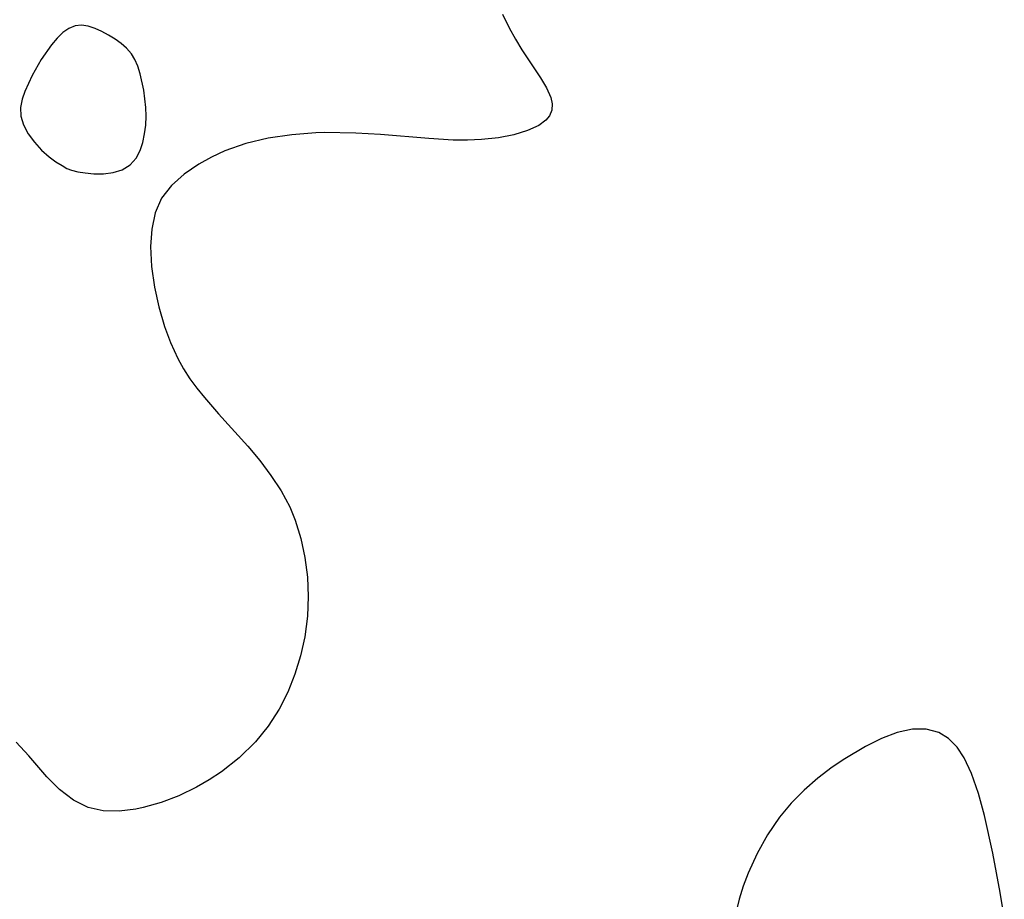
# Model space of a CAD drawing. Header units: metres. Extents: x 1073367 to 1082519, y 1569854 to 1574957.
# Tile 188 of 256: x 1075204 to 1075282, y 1573412 to 1573481. Entities that reach past the tile are written whole.
import ezdxf

# ---------------------------------------------------------------- set-up
doc = ezdxf.new("R2010")
doc.units = ezdxf.units.M
doc.layers.add('CGG_CurvaNivelLidar_v1', color=253, linetype='Continuous', lineweight=30)

msp = doc.modelspace()

# ---------------------------------------------------------------- linework, layer by layer
at = {"layer": 'CGG_CurvaNivelLidar_v1'}
for p, q in [((1075242.6657, 1573481.718, 66.5), (1075243.1927, 1573480.6391, 66.5)), ((1075207.8081, 1573480.2474, 66.5), (1075207.3556, 1573479.805, 66.5)), ((1075208.2845, 1573480.5888, 66.5), (1075207.8081, 1573480.2474, 66.5)), ((1075208.7915, 1573480.7925, 66.5), (1075208.2845, 1573480.5888, 66.5)), ((1075209.2974, 1573480.8309, 66.5), (1075208.7915, 1573480.7925, 66.5)), ((1075209.8257, 1573480.748, 66.5), (1075209.2974, 1573480.8309, 66.5)), ((1075210.3656, 1573480.5751, 66.5), (1075209.8257, 1573480.748, 66.5)), ((1075210.9071, 1573480.3363, 66.5), (1075210.3656, 1573480.5751, 66.5)), ((1075211.4402, 1573480.0493, 66.5), (1075210.9071, 1573480.3363, 66.5)), ((1075243.1927, 1573480.6391, 66.5), (1075243.6824, 1573479.7401, 66.5)), ((1075207.3556, 1573479.805, 66.5), (1075206.9228, 1573479.2897, 66.5)), ((1075211.9538, 1573479.7267, 66.5), (1075211.4402, 1573480.0493, 66.5)), ((1075212.4349, 1573479.3772, 66.5), (1075211.9538, 1573479.7267, 66.5)), ((1075243.6824, 1573479.7401, 66.5), (1075244.1939, 1573478.8884, 66.5)), ((1075206.9228, 1573479.2897, 66.5), (1075206.1088, 1573478.1187, 66.5)), ((1075212.8679, 1573479.006, 66.5), (1075212.4349, 1573479.3772, 66.5)), ((1075213.2546, 1573478.5757, 66.5), (1075212.8679, 1573479.006, 66.5)), ((1075244.1939, 1573478.8884, 66.5), (1075245.6766, 1573476.6677, 66.5)), ((1075206.1088, 1573478.1187, 66.5), (1075205.3746, 1573476.844, 66.5)), ((1075213.5178, 1573478.1255, 66.5), (1075213.2546, 1573478.5757, 66.5)), ((1075213.7472, 1573477.5802, 66.5), (1075213.5178, 1573478.1255, 66.5)), ((1075213.9409, 1573476.9824, 66.5), (1075213.7472, 1573477.5802, 66.5)), ((1075205.3746, 1573476.844, 66.5), (1075204.7983, 1573475.5914, 66.5)), ((1075214.2374, 1573475.6842, 66.5), (1075213.9409, 1573476.9824, 66.5)), ((1075245.6766, 1573476.6677, 66.5), (1075246.1543, 1573475.8619, 66.5)), ((1075204.7983, 1573475.5914, 66.5), (1075204.5823, 1573474.9625, 66.5)), ((1075214.4052, 1573474.3139, 66.5), (1075214.2374, 1573475.6842, 66.5)), ((1075246.1543, 1573475.8619, 66.5), (1075246.4827, 1573475.1095, 66.5)), ((1075204.5823, 1573474.9625, 66.5), (1075204.4499, 1573474.3249, 66.5)), ((1075246.4827, 1573475.1095, 66.5), (1075246.5927, 1573474.6128, 66.5)), ((1075204.4499, 1573474.3249, 66.5), (1075204.4838, 1573473.6312, 66.5)), ((1075214.424, 1573473.6202, 66.5), (1075214.4052, 1573474.3139, 66.5)), ((1075246.571, 1573474.1138, 66.5), (1075246.384, 1573473.6549, 66.5)), ((1075246.5927, 1573474.6128, 66.5), (1075246.571, 1573474.1138, 66.5)), ((1075204.4838, 1573473.6312, 66.5), (1075204.7038, 1573472.9278, 66.5)), ((1075214.3854, 1573472.9171, 66.5), (1075214.424, 1573473.6202, 66.5)), ((1075246.0977, 1573473.3075, 66.5), (1075245.5441, 1573472.8976, 66.5)), ((1075246.384, 1573473.6549, 66.5), (1075246.0977, 1573473.3075, 66.5)), ((1075204.7038, 1573472.9278, 66.5), (1075205.0799, 1573472.2254, 66.5)), ((1075214.2941, 1573472.2246, 66.5), (1075214.3854, 1573472.9171, 66.5)), ((1075244.6447, 1573472.481, 66.5), (1075243.5604, 1573472.1565, 66.5)), ((1075245.5441, 1573472.8976, 66.5), (1075244.6447, 1573472.481, 66.5)), ((1075205.0799, 1573472.2254, 66.5), (1075205.5714, 1573471.5523, 66.5)), ((1075214.1559, 1573471.5519, 66.5), (1075214.2941, 1573472.2246, 66.5)), ((1075224.1001, 1573471.8713, 66.5), (1075222.3238, 1573471.4592, 66.5)), ((1075225.9535, 1573472.1476, 66.5), (1075224.1001, 1573471.8713, 66.5)), ((1075227.8557, 1573472.3003, 66.5), (1075225.9535, 1573472.1476, 66.5)), ((1075228.5226, 1573472.3246, 66.5), (1075227.8557, 1573472.3003, 66.5)), ((1075231.0456, 1573472.2897, 66.5), (1075228.5226, 1573472.3246, 66.5)), ((1075232.9965, 1573472.1713, 66.5), (1075231.0456, 1573472.2897, 66.5)), ((1075236.8288, 1573471.8513, 66.5), (1075232.9965, 1573472.1713, 66.5)), ((1075238.7407, 1573471.7282, 66.5), (1075236.8288, 1573471.8513, 66.5)), ((1075239.8909, 1573471.7197, 66.5), (1075238.7407, 1573471.7282, 66.5)), ((1075241.0049, 1573471.7716, 66.5), (1075239.8909, 1573471.7197, 66.5)), ((1075242.3353, 1573471.9199, 66.5), (1075241.0049, 1573471.7716, 66.5)), ((1075243.5604, 1573472.1565, 66.5), (1075242.3353, 1573471.9199, 66.5)), ((1075205.5714, 1573471.5523, 66.5), (1075206.138, 1573470.9359, 66.5)), ((1075206.138, 1573470.9359, 66.5), (1075206.7388, 1573470.4018, 66.5)), ((1075213.6165, 1573470.2972, 66.5), (1075213.9542, 1573470.9063, 66.5)), ((1075213.9542, 1573470.9063, 66.5), (1075214.1559, 1573471.5519, 66.5)), ((1075220.6605, 1573470.8874, 66.5), (1075219.5868, 1573470.3821, 66.5)), ((1075222.3238, 1573471.4592, 66.5), (1075220.6605, 1573470.8874, 66.5)), ((1075206.7388, 1573470.4018, 66.5), (1075207.2686, 1573470.0102, 66.5)), ((1075213.1396, 1573469.773, 66.5), (1075213.6165, 1573470.2972, 66.5)), ((1075219.5868, 1573470.3821, 66.5), (1075218.5835, 1573469.8101, 66.5)), ((1075207.2686, 1573470.0102, 66.5), (1075207.7509, 1573469.7047, 66.5)), ((1075207.7509, 1573469.7047, 66.5), (1075208.1447, 1573469.4887, 66.5)), ((1075208.1447, 1573469.4887, 66.5), (1075208.5, 1573469.3453, 66.5)), ((1075208.5, 1573469.3453, 66.5), (1075209.0114, 1573469.2207, 66.5)), ((1075211.815, 1573469.1571, 66.5), (1075212.5299, 1573469.3827, 66.5)), ((1075212.5299, 1573469.3827, 66.5), (1075213.1396, 1573469.773, 66.5)), ((1075218.5835, 1573469.8101, 66.5), (1075217.427, 1573469.0241, 66.5)), ((1075209.0114, 1573469.2207, 66.5), (1075209.5815, 1573469.1314, 66.5)), ((1075209.5815, 1573469.1314, 66.5), (1075210.2791, 1573469.0681, 66.5)), ((1075210.2791, 1573469.0681, 66.5), (1075211.044, 1573469.0648, 66.5)), ((1075211.044, 1573469.0648, 66.5), (1075211.815, 1573469.1571, 66.5)), ((1075217.427, 1573469.0241, 66.5), (1075216.4272, 1573468.1425, 66.5)), ((1075216.4272, 1573468.1425, 66.5), (1075215.6464, 1573467.1269, 66.5)), ((1075215.6464, 1573467.1269, 66.5), (1075215.1415, 1573465.9688, 66.5)), ((1075215.1415, 1573465.9688, 66.5), (1075214.8642, 1573464.6801, 66.5)), ((1075214.8642, 1573464.6801, 66.5), (1075214.7708, 1573463.2973, 66.5)), ((1075214.7708, 1573463.2973, 66.5), (1075214.8429, 1573461.7008, 66.5)), ((1075214.8429, 1573461.7008, 66.5), (1075215.0713, 1573460.0618, 66.5)), ((1075215.0713, 1573460.0618, 66.5), (1075215.4149, 1573458.5048, 66.5)), ((1075215.4149, 1573458.5048, 66.5), (1075215.8741, 1573456.9596, 66.5)), ((1075215.8741, 1573456.9596, 66.5), (1075216.355, 1573455.6725, 66.5)), ((1075216.355, 1573455.6725, 66.5), (1075216.9267, 1573454.4246, 66.5)), ((1075216.9267, 1573454.4246, 66.5), (1075217.375, 1573453.604, 66.5)), ((1075217.375, 1573453.604, 66.5), (1075217.8755, 1573452.8144, 66.5)), ((1075217.8755, 1573452.8144, 66.5), (1075218.4344, 1573452.0519, 66.5)), ((1075218.4344, 1573452.0519, 66.5), (1075219.0362, 1573451.312, 66.5)), ((1075219.0362, 1573451.312, 66.5), (1075220.1552, 1573450.0353, 66.5)), ((1075220.1552, 1573450.0353, 66.5), (1075222.4649, 1573447.4718, 66.5)), ((1075222.4649, 1573447.4718, 66.5), (1075223.4191, 1573446.3286, 66.5)), ((1075223.4191, 1573446.3286, 66.5), (1075224.3111, 1573445.1491, 66.5)), ((1075224.3111, 1573445.1491, 66.5), (1075225.1145, 1573443.9252, 66.5)), ((1075225.1145, 1573443.9252, 66.5), (1075225.7986, 1573442.6473, 66.5)), ((1075225.7986, 1573442.6473, 66.5), (1075226.2319, 1573441.6057, 66.5)), ((1075226.2319, 1573441.6057, 66.5), (1075226.6878, 1573440.1397, 66.5)), ((1075226.6878, 1573440.1397, 66.5), (1075227.0072, 1573438.6299, 66.5)), ((1075227.0072, 1573438.6299, 66.5), (1075227.2008, 1573437.0912, 66.5)), ((1075227.2008, 1573437.0912, 66.5), (1075227.2709, 1573435.5372, 66.5)), ((1075227.2709, 1573435.5372, 66.5), (1075227.2117, 1573433.9811, 66.5)), ((1075227.2117, 1573433.9811, 66.5), (1075226.9944, 1573432.3415, 66.5)), ((1075226.9944, 1573432.3415, 66.5), (1075226.6609, 1573430.8491, 66.5)), ((1075226.6609, 1573430.8491, 66.5), (1075226.211, 1573429.3879, 66.5)), ((1075226.211, 1573429.3879, 66.5), (1075225.646, 1573427.9716, 66.5)), ((1075225.646, 1573427.9716, 66.5), (1075224.9598, 1573426.6172, 66.5)), ((1075224.9598, 1573426.6172, 66.5), (1075224.0911, 1573425.2691, 66.5)), ((1075224.0911, 1573425.2691, 66.5), (1075223.0838, 1573424.0272, 66.5)), ((1075275.1537, 1573425.0304, 67), (1075273.9463, 1573424.7618, 67)), ((1075276.2429, 1573425.0415, 67), (1075275.1537, 1573425.0304, 67)), ((1075277.2403, 1573424.7789, 67), (1075276.2429, 1573425.0415, 67)), ((1075272.6988, 1573424.2863, 67), (1075271.4274, 1573423.6551, 67)), ((1075273.9463, 1573424.7618, 67), (1075272.6988, 1573424.2863, 67)), ((1075278.0177, 1573424.2973, 67), (1075277.2403, 1573424.7789, 67)), ((1075278.6898, 1573423.6099, 67), (1075278.0177, 1573424.2973, 67)), ((1075205.1093, 1573422.919, 66.5), (1075204.111, 1573423.9893, 66.5)), ((1075223.0838, 1573424.0272, 66.5), (1075221.7983, 1573422.7727, 66.5)), ((1075271.4274, 1573423.6551, 67), (1075269.7866, 1573422.6813, 67)), ((1075279.2588, 1573422.7522, 67), (1075278.6898, 1573423.6099, 67)), ((1075206.5481, 1573421.2622, 66.5), (1075205.1093, 1573422.919, 66.5)), ((1075221.7983, 1573422.7727, 66.5), (1075220.3895, 1573421.6625, 66.5)), ((1075269.7866, 1573422.6813, 67), (1075268.7839, 1573422.0091, 67)), ((1075279.8379, 1573421.5305, 67), (1075279.2588, 1573422.7522, 67)), ((1075268.7839, 1573422.0091, 67), (1075267.6489, 1573421.148, 67)), ((1075207.5596, 1573420.2474, 66.5), (1075206.5481, 1573421.2622, 66.5)), ((1075219.4209, 1573421.0143, 66.5), (1075218.4215, 1573420.4323, 66.5)), ((1075220.3895, 1573421.6625, 66.5), (1075219.4209, 1573421.0143, 66.5)), ((1075267.6489, 1573421.148, 67), (1075266.5629, 1573420.2025, 67)), ((1075280.3982, 1573419.9225, 67), (1075279.8379, 1573421.5305, 67)), ((1075208.6484, 1573419.4018, 66.5), (1075207.5596, 1573420.2474, 66.5)), ((1075218.4215, 1573420.4323, 66.5), (1075217.0212, 1573419.7566, 66.5)), ((1075266.5629, 1573420.2025, 67), (1075265.5431, 1573419.1752, 67)), ((1075209.8365, 1573418.8096, 66.5), (1075208.6484, 1573419.4018, 66.5)), ((1075217.0212, 1573419.7566, 66.5), (1075215.5991, 1573419.2156, 66.5)), ((1075280.8723, 1573418.1759, 67), (1075280.3982, 1573419.9225, 67)), ((1075211.0197, 1573418.5502, 66.5), (1075209.8365, 1573418.8096, 66.5)), ((1075213.5978, 1573418.6923, 66.5), (1075212.2812, 1573418.5262, 66.5)), ((1075214.1807, 1573418.8145, 66.5), (1075213.5978, 1573418.6923, 66.5)), ((1075215.5991, 1573419.2156, 66.5), (1075214.1807, 1573418.8145, 66.5)), ((1075265.5431, 1573419.1752, 67), (1075264.61, 1573418.0634, 67)), ((1075212.2812, 1573418.5262, 66.5), (1075211.0197, 1573418.5502, 66.5)), ((1075264.61, 1573418.0634, 67), (1075263.6577, 1573416.6655, 67)), ((1075281.5251, 1573415.1896, 67), (1075280.8723, 1573418.1759, 67)), ((1075263.6577, 1573416.6655, 67), (1075262.8359, 1573415.1749, 67)), ((1075262.8359, 1573415.1749, 67), (1075262.1335, 1573413.6156, 67)), ((1075282.1126, 1573412.0972, 67), (1075281.5251, 1573415.1896, 67)), ((1075262.1335, 1573413.6156, 67), (1075261.7489, 1573412.5973, 67)), ((1075261.7489, 1573412.5973, 67), (1075261.4192, 1573411.5589, 67)), ((1075261.4192, 1573411.5589, 67), (1075261.0536, 1573410.0479, 67)), ((1075282.4325, 1573410.1601, 67), (1075282.1126, 1573412.0972, 67))]:
    msp.add_line(p, q, dxfattribs=at)

doc.saveas('drawing.dxf')
